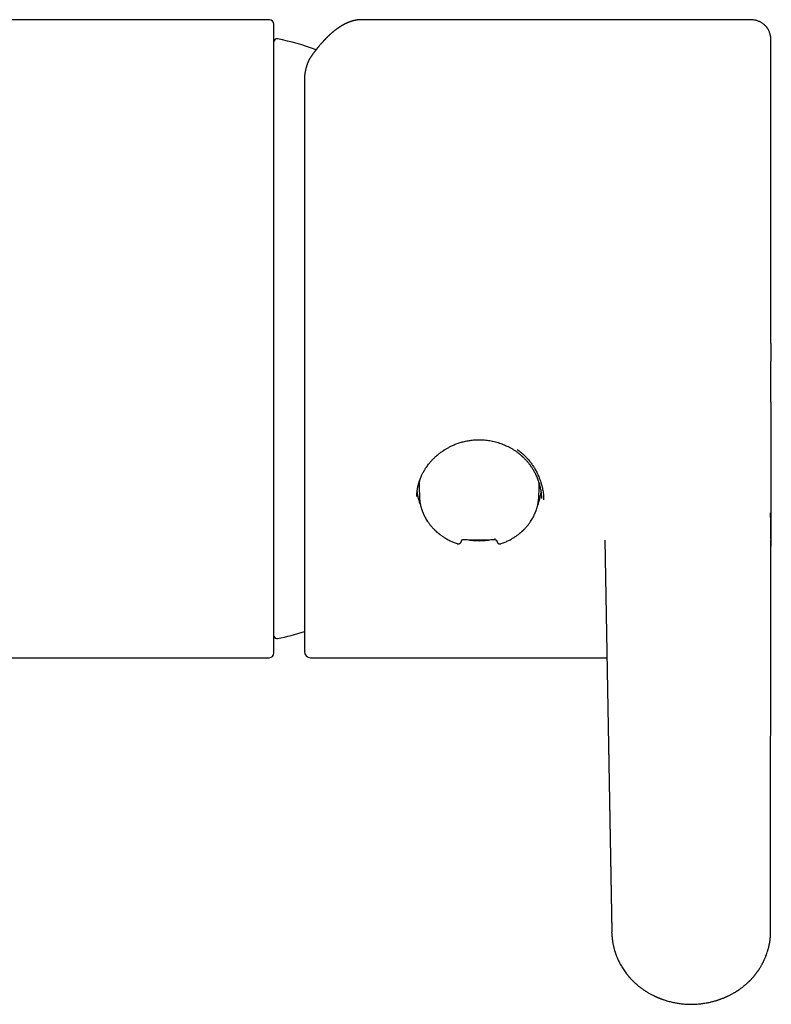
# Model space of a CAD drawing. Header units: millimetres. Extents: x 8 to 668, y 12 to 644.
# Tile 4 of 15: x 347 to 397, y 263 to 328. Entities that reach past the tile are written whole.
import ezdxf

# ---------------------------------------------------------------- set-up
doc = ezdxf.new("R2010")
doc.units = ezdxf.units.MM

msp = doc.modelspace()

# ---------------------------------------------------------------- linework, layer by layer
at = {"color": 7, "linetype": 'Continuous', "lineweight": 30}
for p, q in [((363.912, 328.296), (330.635, 328.296)), ((364.212, 286.596), (364.212, 327.996)), ((369.979, 328.296), (369.974, 328.296)), ((395.418, 328.296), (369.979, 328.296)), ((396.918, 306.97), (396.918, 305.784)), ((373.612, 296.896), (373.612, 296.901)), ((373.764, 297.443), (373.783, 296.902)), ((381.641, 296.902), (381.66, 297.443)), ((381.812, 296.79), (381.814, 296.776)), ((376.554, 293.981), (376.576, 294.047)), ((378.852, 294.029), (378.873, 293.963)), ((385.981, 294.038), (386.447, 268.262)), ((385.981, 294.029), (386.447, 268.254)), ((396.895, 268.271), (396.921, 294.038)), ((396.921, 294.038), (396.921, 294.044)), ((335.012, 286.296), (363.912, 286.296)), ((366.612, 286.296), (386.121, 286.296)), ((386.451, 268.173), (386.447, 268.249)), ((396.895, 268.257), (396.895, 268.269)), ((396.897, 268.207), (396.898, 268.26))]:
    msp.add_line(p, q, dxfattribs=at)
for centre, radius, start, end in [((363.912, 327.996), 0.3, 0, 90), ((364.409, 326.846), 0.2, 77.87522, 170.51342), ((360.209, 307.296), 20.196, 70.39584, 77.87522), ((376.729, 297.546), 2.967, 172.4222, 181.99698), ((378.697, 297.546), 2.964, 358.00088, 5.1871), ((376.763, 297.557), 3.152, 186.04317, 202.57517), ((378.658, 297.558), 3.155, 337.40339, 353.01241), ((377.712, 298.716), 4.72, 260.10648, 279.86333), ((378.37, 294.127), 0.389, 351.34796, 3.5623), ((360.209, 307.296), 20.196, 282.12478, 287.29255), ((364.409, 287.746), 0.2, 187.27104, 282.12478), ((363.912, 286.596), 0.3, 270, 0), ((366.612, 286.696), 0.4, 180, 270)]:
    msp.add_arc(centre, radius, start, end, dxfattribs=at)
for points, knots in [([(369.95, 328.295), (369.95, 328.295), (369.94, 328.295), (369.921, 328.295), (369.894, 328.294), (369.867, 328.293), (369.841, 328.291), (369.816, 328.289), (369.794, 328.288), (369.773, 328.286), (369.754, 328.284), (369.735, 328.282), (369.716, 328.279), (369.695, 328.276), (369.67, 328.273), (369.643, 328.269), (369.613, 328.264), (369.584, 328.259), (369.556, 328.253), (369.53, 328.248), (369.505, 328.242), (369.481, 328.237), (369.457, 328.231), (369.432, 328.225), (369.407, 328.218), (369.383, 328.211), (369.36, 328.205), (369.341, 328.199), (369.324, 328.194), (369.309, 328.19), (369.292, 328.184), (369.274, 328.178), (369.249, 328.17), (369.219, 328.159), (369.184, 328.147), (369.15, 328.134), (369.118, 328.122), (369.088, 328.109), (369.061, 328.098), (369.038, 328.088), (369.019, 328.08), (368.999, 328.071), (368.978, 328.061), (368.954, 328.05), (368.927, 328.037), (368.899, 328.023), (368.871, 328.009), (368.842, 327.995), (368.814, 327.98), (368.786, 327.965), (368.759, 327.95), (368.735, 327.937), (368.714, 327.925), (368.697, 327.915), (368.682, 327.906), (368.667, 327.897), (368.651, 327.888), (368.633, 327.877), (368.612, 327.864), (368.59, 327.85), (368.567, 327.835), (368.542, 327.82), (368.519, 327.805), (368.499, 327.791), (368.483, 327.78), (368.468, 327.771), (368.457, 327.763), (368.447, 327.757), (368.44, 327.752), (368.434, 327.747), (368.428, 327.743), (368.418, 327.736), (368.403, 327.726), (368.384, 327.712), (368.362, 327.697), (368.338, 327.679), (368.311, 327.659), (368.281, 327.637), (368.248, 327.612), (368.216, 327.587), (368.186, 327.563), (368.158, 327.54), (368.128, 327.516), (368.097, 327.491), (368.068, 327.467), (368.044, 327.446), (368.024, 327.429), (368.008, 327.415), (367.992, 327.402), (367.975, 327.387), (367.955, 327.369), (367.932, 327.348), (367.909, 327.328), (367.887, 327.307), (367.863, 327.286), (367.838, 327.262), (367.809, 327.235), (367.777, 327.204), (367.741, 327.17), (367.708, 327.138), (367.679, 327.109), (367.654, 327.084), (367.63, 327.059), (367.607, 327.035), (367.585, 327.013), (367.566, 326.993), (367.55, 326.976), (367.538, 326.964), (367.528, 326.954), (367.52, 326.945), (367.51, 326.934), (367.498, 326.921), (367.482, 326.905), (367.463, 326.884), (367.441, 326.86), (367.418, 326.835), (367.396, 326.81), (367.374, 326.786), (367.353, 326.762), (367.323, 326.728), (367.284, 326.684), (367.238, 326.631), (367.196, 326.581), (367.158, 326.535), (367.122, 326.492), (367.09, 326.453), (367.061, 326.416), (367.035, 326.384), (367.011, 326.354), (366.994, 326.333), (366.982, 326.317), (366.971, 326.304), (366.958, 326.287), (366.942, 326.267), (366.923, 326.242), (366.902, 326.214), (366.878, 326.183), (366.852, 326.149), (366.824, 326.111), (366.792, 326.069), (366.771, 326.04), (366.759, 326.024)], [0, 0, 0, 0, 0.000486, 0.008036, 0.016133, 0.024779, 0.033643, 0.041808, 0.049222, 0.05536, 0.060913, 0.066575, 0.072575, 0.078914, 0.085588, 0.094671, 0.103733, 0.112776, 0.121438, 0.129402, 0.136665, 0.143807, 0.151573, 0.159064, 0.167058, 0.175035, 0.182068, 0.188141, 0.192264, 0.196638, 0.201659, 0.207328, 0.213644, 0.224227, 0.235074, 0.245434, 0.255307, 0.264694, 0.273462, 0.280146, 0.286055, 0.29149, 0.297955, 0.305658, 0.314268, 0.323008, 0.331736, 0.340453, 0.349337, 0.358208, 0.366712, 0.374215, 0.380706, 0.386185, 0.390663, 0.394755, 0.399702, 0.405506, 0.412116, 0.419138, 0.426484, 0.434153, 0.442146, 0.447929, 0.453169, 0.457626, 0.461301, 0.464193, 0.466272, 0.468089, 0.470095, 0.47229, 0.477495, 0.483528, 0.490389, 0.498079, 0.506597, 0.515998, 0.526338, 0.537619, 0.546125, 0.555097, 0.564535, 0.574439, 0.584551, 0.591607, 0.597712, 0.602867, 0.607472, 0.61204, 0.619382, 0.626631, 0.633788, 0.640853, 0.648074, 0.656191, 0.665253, 0.675541, 0.686825, 0.699105, 0.706808, 0.714858, 0.722753, 0.72986, 0.737083, 0.743253, 0.74837, 0.752434, 0.754592, 0.757231, 0.760464, 0.76429, 0.768709, 0.775206, 0.782543, 0.789861, 0.796998, 0.803952, 0.810724, 0.817315, 0.832994, 0.847536, 0.860941, 0.873208, 0.884426, 0.894702, 0.904035, 0.912425, 0.919873, 0.926379, 0.928738, 0.931966, 0.936137, 0.94125, 0.947307, 0.954306, 0.961769, 0.97007, 0.979209, 0.989185, 1, 1, 1, 1]), ([(396.918, 326.794), (396.918, 326.834), (396.918, 326.916), (396.913, 327.037), (396.902, 327.154), (396.885, 327.263), (396.86, 327.363), (396.832, 327.45), (396.801, 327.525), (396.771, 327.588), (396.741, 327.645), (396.711, 327.695), (396.682, 327.738), (396.653, 327.779), (396.619, 327.822), (396.577, 327.871), (396.524, 327.926), (396.467, 327.978), (396.408, 328.026), (396.347, 328.069), (396.281, 328.111), (396.208, 328.151), (396.128, 328.188), (396.043, 328.22), (395.951, 328.247), (395.854, 328.268), (395.752, 328.282), (395.645, 328.291), (395.533, 328.295), (395.457, 328.296), (395.418, 328.296)], [0, 0, 0, 0, 0.049366, 0.100853, 0.149147, 0.19431, 0.236497, 0.275767, 0.306952, 0.335765, 0.362141, 0.386032, 0.407405, 0.42659, 0.447402, 0.475068, 0.506389, 0.541274, 0.569738, 0.600143, 0.632452, 0.666612, 0.702554, 0.740188, 0.779385, 0.820079, 0.862425, 0.906528, 0.952412, 1, 1, 1, 1]), ([(396.918, 306.97), (396.918, 307.115), (396.918, 307.406), (396.918, 307.841), (396.918, 308.277), (396.918, 308.711), (396.918, 309.142), (396.918, 309.57), (396.918, 309.995), (396.918, 310.419), (396.918, 310.844), (396.918, 311.269), (396.918, 311.694), (396.918, 312.116), (396.918, 312.536), (396.918, 312.952), (396.918, 313.366), (396.918, 313.776), (396.918, 314.182), (396.918, 314.584), (396.918, 314.982), (396.918, 315.376), (396.918, 315.764), (396.918, 316.146), (396.918, 316.522), (396.918, 316.894), (396.918, 317.263), (396.918, 317.629), (396.918, 317.992), (396.918, 318.35), (396.918, 318.701), (396.918, 319.047), (396.918, 319.386), (396.918, 319.72), (396.918, 320.047), (396.918, 320.367), (396.918, 320.68), (396.918, 320.987), (396.918, 321.286), (396.918, 321.577), (396.918, 321.86), (396.918, 322.136), (396.918, 322.406), (396.918, 322.671), (396.918, 322.93), (396.918, 323.181), (396.918, 323.424), (396.918, 323.66), (396.918, 323.887), (396.918, 324.106), (396.918, 324.317), (396.918, 324.519), (396.918, 324.713), (396.918, 324.899), (396.918, 325.075), (396.918, 325.243), (396.918, 325.401), (396.918, 325.552), (396.918, 325.695), (396.918, 325.83), (396.918, 325.957), (396.918, 326.075), (396.918, 326.185), (396.918, 326.285), (396.918, 326.376), (396.918, 326.459), (396.918, 326.532), (396.918, 326.596), (396.918, 326.652), (396.918, 326.698), (396.918, 326.735), (396.918, 326.764), (396.918, 326.783), (396.918, 326.794), (396.918, 326.794), (396.918, 326.794)], [0, 0, 0, 0, 0.014089, 0.0281605, 0.0422215, 0.0562791, 0.0703402, 0.0841605, 0.0979974, 0.1118578, 0.1256951, 0.1397779, 0.1538308, 0.1678607, 0.1818749, 0.1958802, 0.2098839, 0.223893, 0.2378449, 0.2517798, 0.2657046, 0.2796261, 0.293551, 0.3072371, 0.3209396, 0.3346647, 0.3483634, 0.362306, 0.37622, 0.3901121, 0.4039892, 0.4178581, 0.4317258, 0.445599, 0.4594082, 0.4732023, 0.4869879, 0.5007715, 0.5145597, 0.5281126, 0.5416827, 0.5552761, 0.5688351, 0.582637, 0.596412, 0.6101668, 0.623908, 0.6376421, 0.6513759, 0.665116, 0.6787841, 0.6924383, 0.706085, 0.7197305, 0.7333814, 0.7468, 0.7602359, 0.7736953, 0.7871129, 0.8007723, 0.8144069, 0.828023, 0.841627, 0.8552254, 0.8688245, 0.8824308, 0.8959572, 0.9094712, 0.9229789, 0.9364866, 0.9500006, 0.9632853, 0.976588, 0.9899145, 1, 1, 1, 1]), ([(366.759, 326.024), (366.751, 326.013), (366.736, 325.992), (366.715, 325.962), (366.698, 325.937), (366.683, 325.916), (366.673, 325.9), (366.666, 325.889), (366.661, 325.882), (366.657, 325.875), (366.652, 325.868), (366.644, 325.855), (366.631, 325.834), (366.613, 325.805), (366.592, 325.77), (366.57, 325.732), (366.548, 325.69), (366.525, 325.647), (366.503, 325.603), (366.481, 325.557), (366.459, 325.509), (366.437, 325.459), (366.416, 325.408), (366.396, 325.356), (366.377, 325.303), (366.359, 325.252), (366.342, 325.197), (366.324, 325.136), (366.306, 325.069), (366.29, 325.004), (366.275, 324.937), (366.262, 324.867), (366.25, 324.795), (366.24, 324.729), (366.233, 324.672), (366.228, 324.621), (366.223, 324.57), (366.22, 324.524), (366.217, 324.483), (366.215, 324.446), (366.214, 324.405), (366.213, 324.358), (366.212, 324.324), (366.212, 324.306)], [0, 0, 0, 0, 0.02302, 0.04298, 0.059888, 0.07375, 0.084572, 0.090945, 0.095486, 0.099634, 0.104108, 0.108908, 0.12512, 0.144211, 0.166168, 0.191434, 0.217512, 0.244402, 0.27192, 0.298056, 0.328882, 0.358787, 0.388336, 0.418892, 0.450598, 0.480831, 0.50847, 0.544609, 0.583476, 0.619355, 0.655198, 0.695006, 0.734297, 0.771764, 0.799984, 0.827865, 0.855775, 0.884321, 0.903239, 0.922938, 0.944916, 0.970599, 1, 1, 1, 1]), ([(366.212, 324.292), (366.212, 324.206), (366.212, 324.034), (366.212, 323.766), (366.212, 323.491), (366.212, 323.207), (366.212, 322.916), (366.212, 322.618), (366.212, 322.312), (366.212, 321.994), (366.212, 321.664), (366.212, 321.321), (366.212, 320.97), (366.212, 320.613), (366.212, 320.248), (366.212, 319.882), (366.212, 319.516), (366.212, 319.149), (366.212, 318.776), (366.212, 318.398), (366.212, 318.015), (366.212, 317.627), (366.212, 317.233), (366.212, 316.851), (366.212, 316.48), (366.212, 316.123), (366.212, 315.762), (366.212, 315.412), (366.212, 315.075), (366.212, 314.763), (366.212, 314.547), (366.212, 314.429), (366.212, 314.397), (366.212, 314.364), (366.212, 314.332), (366.212, 314.299), (366.212, 314.267), (366.212, 314.101), (366.212, 313.801), (366.212, 313.364), (366.212, 312.925), (366.212, 312.482), (366.212, 312.077), (366.212, 311.709), (366.212, 311.38), (366.212, 311.015), (366.212, 310.694), (366.212, 310.455), (366.212, 310.36), (366.212, 310.325), (366.212, 310.315), (366.212, 310.306), (366.212, 310.296), (366.212, 310.287), (366.212, 310.277), (366.212, 310.267), (366.212, 310.253), (366.212, 310.231), (366.212, 310.199), (366.212, 310.154), (366.212, 310.099), (366.212, 310.034), (366.212, 309.96), (366.212, 309.878), (366.212, 309.789), (366.212, 309.692), (366.212, 309.585), (366.212, 309.464), (366.212, 309.329), (366.212, 309.226), (366.212, 309.163), (366.212, 309.143), (366.212, 309.125), (366.212, 309.106), (366.212, 309.088), (366.212, 309.069), (366.212, 309.051), (366.212, 308.975), (366.212, 308.844), (366.212, 308.66), (366.212, 308.503), (366.212, 308.37), (366.212, 308.261), (366.212, 308.154), (366.212, 308.044), (366.212, 307.93), (366.212, 307.811), (366.212, 307.693), (366.212, 307.456), (366.212, 307.1), (366.212, 306.645), (366.212, 306.287), (366.212, 306.06), (366.212, 305.97), (366.212, 305.937), (366.212, 305.928), (366.212, 305.919), (366.212, 305.91), (366.212, 305.9), (366.212, 305.891), (366.212, 305.882), (366.212, 305.869), (366.212, 305.849), (366.212, 305.818), (366.212, 305.777), (366.212, 305.725), (366.212, 305.664), (366.212, 305.591), (366.212, 305.508), (366.212, 305.413), (366.212, 305.308), (366.212, 305.192), (366.212, 305.066), (366.212, 304.929), (366.212, 304.781), (366.212, 304.664), (366.212, 304.585), (366.212, 304.55), (366.212, 304.521), (366.212, 304.495), (366.212, 304.468), (366.212, 304.442), (366.212, 304.376), (366.212, 304.236), (366.212, 304.013), (366.212, 303.75), (366.212, 303.528), (366.212, 303.38), (366.212, 303.316), (366.212, 303.29), (366.212, 303.28), (366.212, 303.266), (366.212, 303.195), (366.212, 303.07), (366.212, 302.887), (366.212, 302.703), (366.212, 302.518), (366.212, 302.343), (366.212, 302.177), (366.212, 302.021), (366.212, 301.875), (366.212, 301.738), (366.212, 301.61), (366.212, 301.483), (366.212, 301.36), (366.212, 301.241), (366.212, 301.133), (366.212, 301.038), (366.212, 300.954), (366.212, 300.885), (366.212, 300.829), (366.212, 300.785), (366.212, 300.75), (366.212, 300.724), (366.212, 300.707), (366.212, 300.697), (366.212, 300.687), (366.212, 300.677), (366.212, 300.665), (366.212, 300.652), (366.212, 300.64), (366.212, 300.628), (366.212, 300.597), (366.212, 300.468), (366.212, 300.24), (366.212, 299.914), (366.212, 299.57), (366.212, 299.21), (366.212, 298.853), (366.212, 298.499), (366.212, 298.149), (366.212, 297.84), (366.212, 297.574), (366.212, 297.357), (366.212, 297.187), (366.212, 297.09), (366.212, 297.056), (366.212, 297.047), (366.212, 297.039), (366.212, 297.03), (366.212, 297.022), (366.212, 297.013), (366.212, 297.005), (366.212, 296.996), (366.212, 296.984), (366.212, 296.966), (366.212, 296.939), (366.212, 296.902), (366.212, 296.857), (366.212, 296.802), (366.212, 296.741), (366.212, 296.673), (366.212, 296.599), (366.212, 296.519), (366.212, 296.43), (366.212, 296.336), (366.212, 296.235), (366.212, 296.127), (366.212, 296.014), (366.212, 295.922), (366.212, 295.859), (366.212, 295.829), (366.212, 295.804), (366.212, 295.781), (366.212, 295.759), (366.212, 295.736), (366.212, 295.68), (366.212, 295.56), (366.212, 295.392), (366.212, 295.212), (366.212, 295.05), (366.212, 294.894), (366.212, 294.738), (366.212, 294.515), (366.212, 294.226), (366.212, 293.878), (366.212, 293.536), (366.212, 293.222), (366.212, 292.934), (366.212, 292.674), (366.212, 292.419), (366.212, 292.172), (366.212, 291.976), (366.212, 291.858), (366.212, 291.817), (366.212, 291.81), (366.212, 291.804), (366.212, 291.798), (366.212, 291.792), (366.212, 291.777), (366.212, 291.75), (366.212, 291.709), (366.212, 291.663), (366.212, 291.61), (366.212, 291.55), (366.212, 291.483), (366.212, 291.408), (366.212, 291.328), (366.212, 291.241), (366.212, 291.148), (366.212, 291.069), (366.212, 291.008), (366.212, 290.972), (366.212, 290.941), (366.212, 290.915), (366.212, 290.888), (366.212, 290.829), (366.212, 290.694), (366.212, 290.485), (366.212, 290.246), (366.212, 290.018), (366.212, 289.845), (366.212, 289.718), (366.212, 289.634), (366.212, 289.553), (366.212, 289.44), (366.212, 289.298), (366.212, 289.126), (366.212, 288.968), (366.212, 288.822), (366.212, 288.722), (366.212, 288.657), (366.212, 288.623), (366.212, 288.588), (366.212, 288.553), (366.212, 288.52), (366.212, 288.487), (366.212, 288.44), (366.212, 288.38), (366.212, 288.309), (366.212, 288.243), (366.212, 288.181), (366.212, 288.132), (366.212, 288.093), (366.212, 288.064), (366.212, 288.036), (366.212, 288.009), (366.212, 287.984), (366.212, 287.959), (366.212, 287.931), (366.212, 287.88), (366.212, 287.808), (366.212, 287.695), (366.212, 287.566), (366.212, 287.427), (366.212, 287.299), (366.212, 287.189), (366.212, 287.11), (366.212, 287.064), (366.212, 287.046), (366.212, 287.04), (366.212, 287.038), (366.212, 287.036), (366.212, 287.035), (366.212, 287.033), (366.212, 287.031), (366.212, 287.027), (366.212, 287.021), (366.212, 287.011), (366.212, 287), (366.212, 286.988), (366.212, 286.975), (366.212, 286.961), (366.212, 286.945), (366.212, 286.929), (366.212, 286.912), (366.212, 286.894), (366.212, 286.875), (366.212, 286.856), (366.212, 286.836), (366.212, 286.817), (366.212, 286.798), (366.212, 286.78), (366.212, 286.763), (366.212, 286.746), (366.212, 286.731), (366.212, 286.719), (366.212, 286.708), (366.212, 286.701), (366.212, 286.697), (366.212, 286.697), (366.212, 286.697)], [0, 0, 0, 0, 0.008632, 0.017265, 0.025897, 0.03453, 0.043162, 0.051794, 0.060427, 0.069059, 0.078103, 0.087146, 0.09619, 0.105233, 0.114276, 0.12332, 0.131952, 0.140585, 0.149217, 0.15785, 0.166482, 0.175114, 0.183747, 0.192379, 0.199976, 0.207572, 0.215169, 0.222765, 0.22945, 0.236135, 0.242018, 0.242678, 0.243339, 0.243999, 0.244659, 0.24532, 0.24598, 0.24664, 0.2554, 0.264159, 0.272918, 0.281678, 0.290438, 0.296864, 0.30329, 0.309715, 0.318195, 0.321927, 0.323569, 0.323753, 0.323937, 0.324122, 0.324306, 0.32449, 0.324674, 0.324859, 0.325095, 0.325476, 0.326122, 0.326975, 0.328035, 0.329301, 0.330775, 0.332309, 0.334018, 0.335901, 0.337958, 0.34019, 0.342846, 0.345713, 0.346137, 0.346493, 0.346848, 0.347202, 0.347554, 0.347905, 0.348255, 0.348603, 0.352283, 0.355802, 0.359161, 0.361319, 0.363406, 0.365421, 0.367456, 0.36972, 0.371984, 0.374249, 0.376513, 0.385568, 0.394624, 0.402593, 0.406099, 0.407641, 0.407815, 0.407988, 0.408161, 0.408334, 0.408507, 0.40868, 0.408854, 0.409069, 0.409419, 0.410018, 0.410811, 0.411798, 0.412979, 0.414355, 0.415967, 0.417782, 0.419801, 0.422024, 0.424451, 0.427082, 0.429917, 0.432956, 0.433849, 0.434482, 0.434997, 0.43551, 0.436021, 0.436531, 0.43704, 0.439811, 0.444646, 0.449966, 0.4551, 0.457562, 0.458631, 0.45884, 0.459049, 0.459257, 0.459634, 0.463175, 0.466588, 0.470376, 0.473993, 0.477437, 0.48071, 0.48381, 0.486688, 0.489399, 0.491945, 0.494325, 0.496941, 0.499323, 0.50147, 0.503381, 0.505057, 0.506498, 0.507561, 0.508446, 0.509153, 0.509681, 0.509999, 0.510178, 0.510318, 0.510565, 0.510812, 0.511058, 0.511305, 0.511551, 0.511798, 0.513154, 0.519408, 0.525662, 0.533108, 0.540553, 0.547998, 0.555444, 0.562889, 0.570334, 0.575248, 0.580162, 0.584486, 0.586389, 0.586576, 0.586762, 0.586949, 0.587136, 0.587323, 0.58751, 0.587697, 0.587884, 0.588103, 0.588461, 0.589074, 0.589886, 0.590899, 0.592111, 0.593523, 0.594995, 0.596636, 0.598445, 0.600422, 0.602568, 0.604839, 0.607273, 0.609869, 0.612627, 0.613544, 0.614195, 0.614723, 0.61525, 0.615775, 0.616299, 0.616822, 0.619667, 0.624631, 0.628551, 0.632373, 0.636098, 0.639727, 0.643616, 0.652297, 0.660977, 0.669658, 0.678338, 0.685409, 0.692453, 0.699373, 0.706293, 0.713113, 0.716114, 0.716465, 0.716617, 0.716777, 0.716944, 0.717119, 0.717302, 0.718302, 0.719482, 0.720845, 0.722389, 0.724115, 0.726143, 0.728376, 0.730813, 0.733455, 0.736301, 0.73935, 0.740757, 0.741959, 0.742791, 0.743624, 0.744459, 0.745295, 0.749258, 0.757402, 0.765684, 0.773316, 0.781063, 0.784137, 0.787229, 0.790338, 0.793227, 0.800015, 0.806859, 0.81376, 0.819601, 0.825482, 0.826808, 0.828424, 0.83003, 0.831609, 0.833161, 0.834686, 0.836185, 0.839814, 0.843274, 0.846567, 0.849691, 0.852648, 0.854249, 0.855797, 0.85729, 0.85873, 0.860115, 0.861447, 0.862947, 0.864664, 0.870059, 0.875454, 0.885087, 0.894721, 0.904354, 0.913988, 0.922465, 0.926195, 0.927837, 0.928021, 0.928205, 0.928389, 0.928574, 0.928758, 0.928942, 0.929126, 0.929985, 0.931015, 0.932215, 0.933586, 0.935128, 0.936808, 0.938653, 0.940663, 0.942837, 0.945343, 0.948038, 0.950921, 0.953992, 0.957251, 0.960698, 0.964334, 0.968157, 0.972365, 0.976779, 0.9814, 0.986227, 0.99126, 0.996501, 1, 1, 1, 1]), ([(396.92, 293.163), (396.92, 293.163), (396.92, 293.174), (396.92, 293.196), (396.92, 293.227), (396.92, 293.255), (396.92, 293.28), (396.92, 293.304), (396.92, 293.341), (396.921, 293.389), (396.921, 293.441), (396.921, 293.493), (396.921, 293.541), (396.921, 293.595), (396.922, 293.651), (396.922, 293.703), (396.922, 293.751), (396.922, 293.795), (396.922, 293.84), (396.923, 293.883), (396.923, 293.926), (396.923, 293.967), (396.923, 294.006), (396.923, 294.046), (396.923, 294.088), (396.924, 294.13), (396.924, 294.176), (396.924, 294.227), (396.924, 294.275), (396.925, 294.316), (396.925, 294.354), (396.925, 294.391), (396.925, 294.431), (396.926, 294.472), (396.926, 294.511), (396.926, 294.544), (396.926, 294.575), (396.926, 294.61), (396.927, 294.648), (396.927, 294.687), (396.927, 294.73), (396.927, 294.774), (396.928, 294.817), (396.928, 294.854), (396.928, 294.884), (396.928, 294.907), (396.928, 294.929), (396.929, 294.95), (396.929, 294.974), (396.929, 295), (396.929, 295.029), (396.929, 295.061), (396.929, 295.094), (396.93, 295.129), (396.93, 295.161), (396.93, 295.188), (396.93, 295.21), (396.93, 295.228), (396.931, 295.246), (396.931, 295.273), (396.931, 295.308), (396.931, 295.354), (396.932, 295.404), (396.932, 295.449), (396.932, 295.487), (396.932, 295.512), (396.932, 295.533), (396.933, 295.551), (396.933, 295.57), (396.933, 295.595), (396.933, 295.626), (396.933, 295.663), (396.934, 295.706), (396.934, 295.754), (396.934, 295.803), (396.934, 295.852), (396.935, 295.91), (396.935, 295.977), (396.936, 296.051), (396.936, 296.119), (396.936, 296.185), (396.937, 296.255), (396.937, 296.332), (396.938, 296.42), (396.938, 296.495), (396.938, 296.557), (396.939, 296.601), (396.939, 296.642), (396.939, 296.678), (396.939, 296.711), (396.939, 296.741), (396.939, 296.77), (396.939, 296.8), (396.94, 296.835), (396.94, 296.875), (396.94, 296.921), (396.94, 296.978), (396.94, 297.049), (396.94, 297.132), (396.941, 297.223), (396.941, 297.322), (396.941, 297.424), (396.941, 297.524), (396.941, 297.618), (396.941, 297.702), (396.941, 297.777), (396.941, 297.844), (396.941, 297.907), (396.941, 297.971), (396.941, 298.038), (396.941, 298.11), (396.941, 298.186), (396.941, 298.266), (396.941, 298.348), (396.941, 298.428), (396.941, 298.502), (396.941, 298.573), (396.941, 298.642), (396.94, 298.707), (396.94, 298.775), (396.94, 298.849), (396.94, 298.917), (396.94, 298.977), (396.939, 299.029), (396.939, 299.083), (396.939, 299.135), (396.939, 299.182), (396.939, 299.223), (396.939, 299.261), (396.938, 299.295), (396.938, 299.328), (396.938, 299.361), (396.938, 299.396), (396.938, 299.446), (396.938, 299.506), (396.937, 299.569), (396.937, 299.63), (396.937, 299.688), (396.936, 299.748), (396.936, 299.806), (396.936, 299.873), (396.936, 299.946), (396.935, 300.027), (396.935, 300.106), (396.934, 300.185), (396.934, 300.262), (396.934, 300.34), (396.933, 300.409), (396.933, 300.469), (396.933, 300.523), (396.932, 300.574), (396.932, 300.624), (396.932, 300.673), (396.932, 300.726), (396.931, 300.78), (396.931, 300.824), (396.931, 300.856), (396.931, 300.882), (396.931, 300.908), (396.93, 300.931), (396.93, 300.95), (396.93, 300.968), (396.93, 300.987), (396.93, 301.011), (396.93, 301.036), (396.93, 301.06), (396.93, 301.086), (396.93, 301.117), (396.929, 301.153), (396.929, 301.187), (396.929, 301.219), (396.929, 301.259), (396.929, 301.307), (396.928, 301.356), (396.928, 301.406), (396.928, 301.451), (396.928, 301.502), (396.927, 301.548), (396.927, 301.602), (396.927, 301.654), (396.927, 301.707), (396.926, 301.761), (396.926, 301.82), (396.926, 301.882), (396.926, 301.938), (396.925, 301.982), (396.925, 302.021), (396.925, 302.057), (396.925, 302.096), (396.925, 302.135), (396.925, 302.173), (396.924, 302.219), (396.924, 302.268), (396.924, 302.324), (396.924, 302.377), (396.924, 302.43), (396.924, 302.474), (396.923, 302.51), (396.923, 302.542), (396.923, 302.573), (396.923, 302.598), (396.923, 302.62), (396.923, 302.642), (396.923, 302.669), (396.923, 302.703), (396.923, 302.739), (396.922, 302.774), (396.922, 302.806), (396.922, 302.842), (396.922, 302.885), (396.922, 302.932), (396.922, 302.984), (396.922, 303.035), (396.922, 303.089), (396.921, 303.142), (396.921, 303.204), (396.921, 303.274), (396.921, 303.353), (396.921, 303.432), (396.92, 303.51), (396.92, 303.581), (396.92, 303.645), (396.92, 303.704), (396.92, 303.763), (396.92, 303.822), (396.92, 303.87), (396.92, 303.91), (396.92, 303.942), (396.92, 303.977), (396.919, 304.015), (396.919, 304.05), (396.919, 304.081), (396.919, 304.107), (396.919, 304.135), (396.919, 304.168), (396.919, 304.21), (396.919, 304.257), (396.919, 304.304), (396.919, 304.346), (396.919, 304.385), (396.919, 304.423), (396.919, 304.466), (396.919, 304.512), (396.919, 304.57), (396.919, 304.637), (396.919, 304.72), (396.919, 304.807), (396.919, 304.895), (396.919, 304.977), (396.918, 305.048), (396.918, 305.109), (396.918, 305.164), (396.918, 305.218), (396.918, 305.265), (396.918, 305.308), (396.918, 305.35), (396.918, 305.4), (396.918, 305.46), (396.918, 305.528), (396.918, 305.605), (396.918, 305.691), (396.918, 305.752), (396.918, 305.784)], [0, 0, 0, 0, 0.000115, 0.003296, 0.006637, 0.009394, 0.011683, 0.014097, 0.016722, 0.022573, 0.028274, 0.032546, 0.037876, 0.042784, 0.048542, 0.054552, 0.058186, 0.062903, 0.067668, 0.071412, 0.076001, 0.080429, 0.083247, 0.087695, 0.092149, 0.095504, 0.100215, 0.105695, 0.110359, 0.114436, 0.117974, 0.121548, 0.125361, 0.129697, 0.133601, 0.136563, 0.13939, 0.142786, 0.146667, 0.150924, 0.154919, 0.159591, 0.163649, 0.167179, 0.169603, 0.171789, 0.173791, 0.175855, 0.178009, 0.18041, 0.183432, 0.186242, 0.189435, 0.192988, 0.196224, 0.198807, 0.200714, 0.202269, 0.203977, 0.205849, 0.209595, 0.213815, 0.218478, 0.223577, 0.226455, 0.228857, 0.23078, 0.232245, 0.233754, 0.236123, 0.238936, 0.242189, 0.246157, 0.250611, 0.255137, 0.259497, 0.263693, 0.270785, 0.277374, 0.283473, 0.289095, 0.294693, 0.301779, 0.309335, 0.317354, 0.321294, 0.325247, 0.328792, 0.331876, 0.334503, 0.337195, 0.339351, 0.34183, 0.344733, 0.348058, 0.351804, 0.355887, 0.362088, 0.368854, 0.376187, 0.384087, 0.392554, 0.400705, 0.408136, 0.414851, 0.420856, 0.425776, 0.43049, 0.435418, 0.440564, 0.445978, 0.451702, 0.457847, 0.464267, 0.470269, 0.475871, 0.481041, 0.486184, 0.491267, 0.495741, 0.501321, 0.507636, 0.510925, 0.514776, 0.519163, 0.522959, 0.526277, 0.529588, 0.532174, 0.534645, 0.537037, 0.539491, 0.54202, 0.544906, 0.550424, 0.555259, 0.559021, 0.563834, 0.568073, 0.572342, 0.576656, 0.58276, 0.588312, 0.594282, 0.599877, 0.60558, 0.611141, 0.616754, 0.620532, 0.624179, 0.628368, 0.631592, 0.635168, 0.638861, 0.643128, 0.646811, 0.648342, 0.650168, 0.652243, 0.654007, 0.655297, 0.65635, 0.65774, 0.659553, 0.661495, 0.663185, 0.664621, 0.667079, 0.669953, 0.672327, 0.674451, 0.67695, 0.680863, 0.684748, 0.687602, 0.69166, 0.694486, 0.698475, 0.701609, 0.706051, 0.709713, 0.713011, 0.717679, 0.722576, 0.726293, 0.729626, 0.732149, 0.734619, 0.737416, 0.740549, 0.743063, 0.745555, 0.7504, 0.753643, 0.75758, 0.76175, 0.765014, 0.767035, 0.769623, 0.77189, 0.773537, 0.775001, 0.776607, 0.778435, 0.780629, 0.783914, 0.786189, 0.788285, 0.790761, 0.79388, 0.797504, 0.800909, 0.804886, 0.808568, 0.812431, 0.816309, 0.821873, 0.827477, 0.833295, 0.838856, 0.844161, 0.848427, 0.852666, 0.85688, 0.861089, 0.865316, 0.867242, 0.869525, 0.872128, 0.874861, 0.877535, 0.87972, 0.881477, 0.883193, 0.885578, 0.888628, 0.892189, 0.895681, 0.898717, 0.90116, 0.903928, 0.906921, 0.910366, 0.91376, 0.919311, 0.924824, 0.931406, 0.937844, 0.943692, 0.94902, 0.952941, 0.95682, 0.960657, 0.964467, 0.966792, 0.969712, 0.973231, 0.977355, 0.982089, 0.987437, 0.993406, 1, 1, 1, 1]), ([(373.612, 296.901), (373.612, 296.91), (373.612, 296.931), (373.612, 296.971), (373.614, 297.021), (373.617, 297.079), (373.621, 297.142), (373.627, 297.205), (373.634, 297.269), (373.643, 297.331), (373.653, 297.398), (373.665, 297.468), (373.68, 297.541), (373.696, 297.614), (373.714, 297.685), (373.732, 297.752), (373.749, 297.814), (373.766, 297.867), (373.781, 297.913), (373.794, 297.953), (373.808, 297.991), (373.822, 298.029), (373.837, 298.071), (373.855, 298.117), (373.876, 298.167), (373.9, 298.223), (373.931, 298.292), (373.969, 298.373), (374.017, 298.466), (374.07, 298.563), (374.129, 298.663), (374.194, 298.767), (374.266, 298.872), (374.345, 298.98), (374.42, 299.077), (374.491, 299.162), (374.556, 299.236), (374.622, 299.308), (374.686, 299.374), (374.744, 299.433), (374.797, 299.484), (374.844, 299.527), (374.884, 299.563), (374.914, 299.59), (374.937, 299.61), (374.953, 299.623), (374.965, 299.634), (374.979, 299.645), (374.998, 299.661), (375.024, 299.683), (375.055, 299.709), (375.089, 299.735), (375.123, 299.762), (375.159, 299.789), (375.218, 299.833), (375.303, 299.894), (375.398, 299.958), (375.481, 300.01), (375.55, 300.052), (375.627, 300.097), (375.713, 300.144), (375.807, 300.193), (375.91, 300.243), (376.021, 300.293), (376.141, 300.343), (376.267, 300.391), (376.397, 300.436), (376.532, 300.477), (376.674, 300.516), (376.825, 300.551), (376.975, 300.581), (377.123, 300.604), (377.267, 300.622), (377.417, 300.635), (377.572, 300.644), (377.733, 300.646), (377.899, 300.642), (378.069, 300.631), (378.244, 300.613), (378.422, 300.586), (378.603, 300.551), (378.787, 300.507), (378.964, 300.457), (379.134, 300.4), (379.296, 300.339), (379.458, 300.269), (379.621, 300.192), (379.783, 300.106), (379.945, 300.011), (380.05, 299.942), (380.102, 299.907)], [0, 0, 0, 0, 0.004173, 0.009897, 0.016475, 0.023818, 0.031871, 0.040633, 0.048214, 0.056256, 0.064757, 0.073718, 0.083138, 0.092831, 0.101831, 0.110772, 0.118711, 0.125647, 0.131582, 0.136516, 0.141433, 0.146296, 0.151691, 0.157715, 0.164435, 0.171852, 0.179965, 0.191795, 0.204576, 0.217943, 0.231892, 0.246425, 0.261548, 0.27727, 0.293592, 0.304807, 0.31629, 0.327937, 0.338705, 0.348322, 0.356788, 0.3641, 0.370258, 0.375261, 0.378254, 0.380598, 0.38229, 0.383852, 0.386811, 0.390862, 0.395635, 0.400523, 0.405516, 0.410614, 0.415817, 0.430665, 0.446301, 0.454601, 0.463695, 0.473759, 0.484787, 0.496777, 0.509487, 0.523125, 0.537693, 0.553191, 0.568088, 0.583757, 0.600198, 0.617416, 0.635412, 0.651007, 0.667148, 0.683836, 0.701077, 0.718872, 0.737228, 0.756143, 0.775585, 0.795548, 0.816038, 0.83706, 0.858621, 0.877539, 0.896866, 0.916612, 0.936785, 0.957398, 0.978464, 1, 1, 1, 1]), ([(380.102, 299.907), (380.122, 299.893), (380.165, 299.863), (380.229, 299.817), (380.291, 299.769), (380.346, 299.726), (380.394, 299.687), (380.435, 299.653), (380.469, 299.623), (380.497, 299.599), (380.518, 299.58), (380.533, 299.566), (380.544, 299.556), (380.553, 299.548), (380.562, 299.539), (380.573, 299.529), (380.585, 299.518), (380.606, 299.497), (380.64, 299.465), (380.686, 299.419), (380.735, 299.368), (380.787, 299.313), (380.84, 299.253), (380.917, 299.165), (381.013, 299.045), (381.126, 298.89), (381.216, 298.752), (381.288, 298.633), (381.345, 298.533), (381.399, 298.43), (381.452, 298.321), (381.505, 298.203), (381.557, 298.077), (381.604, 297.952), (381.644, 297.831), (381.68, 297.713), (381.712, 297.591), (381.741, 297.464), (381.766, 297.333), (381.787, 297.198), (381.802, 297.06), (381.812, 296.918), (381.813, 296.824), (381.814, 296.776)], [0, 0, 0, 0, 0.018602, 0.0411, 0.061469, 0.079697, 0.095777, 0.109705, 0.121479, 0.131097, 0.13856, 0.143774, 0.147031, 0.150064, 0.153487, 0.1573, 0.161501, 0.166091, 0.18072, 0.198288, 0.216454, 0.236876, 0.257943, 0.279023, 0.329262, 0.379586, 0.430019, 0.460316, 0.490675, 0.521219, 0.553515, 0.588084, 0.624917, 0.664, 0.696207, 0.729781, 0.764719, 0.801015, 0.838671, 0.876983, 0.916626, 0.95762, 1, 1, 1, 1]), ([(380.215, 300.003), (380.257, 299.973), (380.341, 299.914), (380.465, 299.816), (380.59, 299.71), (380.713, 299.594), (380.835, 299.469), (380.968, 299.321), (381.108, 299.146), (381.251, 298.944), (381.383, 298.732), (381.515, 298.489), (381.641, 298.215), (381.755, 297.911), (381.845, 297.603), (381.91, 297.295), (381.951, 296.991), (381.956, 296.793), (381.959, 296.694)], [0, 0, 0, 0, 0.037843, 0.077172, 0.117963, 0.160199, 0.203863, 0.248945, 0.310157, 0.372374, 0.435558, 0.499717, 0.582979, 0.666505, 0.750721, 0.834568, 0.917382, 1, 1, 1, 1]), ([(373.783, 296.902), (373.783, 296.891), (373.784, 296.867), (373.787, 296.83), (373.789, 296.788), (373.793, 296.743), (373.798, 296.694), (373.803, 296.643), (373.812, 296.572), (373.827, 296.481), (373.846, 296.383), (373.865, 296.297), (373.883, 296.226), (373.901, 296.16), (373.919, 296.099), (373.937, 296.046), (373.952, 296), (373.966, 295.961), (373.979, 295.928), (373.991, 295.896), (374.004, 295.861), (374.022, 295.818), (374.045, 295.765), (374.072, 295.704), (374.112, 295.621), (374.166, 295.517), (374.238, 295.392), (374.323, 295.258), (374.421, 295.119), (374.532, 294.979), (374.625, 294.872), (374.697, 294.796), (374.742, 294.75), (374.783, 294.709), (374.818, 294.675), (374.844, 294.65), (374.863, 294.633), (374.878, 294.619), (374.892, 294.607), (374.908, 294.593), (374.926, 294.576), (374.95, 294.556), (374.979, 294.531), (375.017, 294.498), (375.066, 294.458), (375.128, 294.41), (375.201, 294.356), (375.28, 294.3), (375.367, 294.241), (375.461, 294.182), (375.564, 294.121), (375.678, 294.058), (375.793, 294), (375.908, 293.946), (376.021, 293.897), (376.141, 293.849), (376.227, 293.817), (376.273, 293.802), (376.277, 293.8)], [0, 0, 0, 0, 0.007046, 0.016049, 0.025735, 0.037159, 0.049569, 0.062416, 0.0757, 0.103065, 0.132116, 0.150209, 0.168783, 0.186148, 0.201746, 0.215577, 0.227641, 0.237725, 0.246122, 0.25407, 0.263137, 0.273327, 0.288371, 0.305171, 0.322732, 0.355572, 0.39031, 0.426942, 0.469478, 0.511836, 0.554017, 0.569791, 0.585489, 0.599374, 0.61059, 0.619139, 0.62502, 0.628699, 0.633229, 0.637865, 0.643484, 0.650665, 0.659524, 0.670061, 0.68559, 0.703738, 0.724505, 0.747887, 0.77106, 0.796329, 0.823696, 0.853156, 0.884709, 0.910968, 0.938516, 0.967353, 0.997477, 1, 1, 1, 1]), ([(379.147, 293.801), (379.153, 293.803), (379.205, 293.819), (379.298, 293.855), (379.424, 293.905), (379.542, 293.958), (379.652, 294.01), (379.76, 294.066), (379.865, 294.124), (379.967, 294.184), (380.058, 294.242), (380.144, 294.3), (380.223, 294.356), (380.295, 294.41), (380.357, 294.458), (380.408, 294.5), (380.448, 294.534), (380.48, 294.56), (380.504, 294.582), (380.523, 294.599), (380.538, 294.612), (380.551, 294.624), (380.564, 294.636), (380.581, 294.651), (380.603, 294.672), (380.63, 294.698), (380.662, 294.73), (380.698, 294.766), (380.769, 294.84), (380.869, 294.951), (380.992, 295.105), (381.096, 295.251), (381.182, 295.387), (381.251, 295.506), (381.312, 295.621), (381.356, 295.713), (381.385, 295.78), (381.403, 295.822), (381.419, 295.861), (381.433, 295.895), (381.445, 295.928), (381.458, 295.961), (381.472, 296.002), (381.489, 296.052), (381.509, 296.113), (381.529, 296.182), (381.549, 296.258), (381.568, 296.337), (381.584, 296.414), (381.601, 296.507), (381.617, 296.612), (381.627, 296.704), (381.633, 296.766), (381.635, 296.799), (381.637, 296.833), (381.64, 296.867), (381.641, 296.891), (381.641, 296.902)], [0, 0, 0, 0, 0.004385, 0.03621, 0.066588, 0.095516, 0.122993, 0.149018, 0.177824, 0.20461, 0.229373, 0.252113, 0.275496, 0.296263, 0.314411, 0.32994, 0.341629, 0.351213, 0.358692, 0.364474, 0.369122, 0.372641, 0.376317, 0.381548, 0.388577, 0.397407, 0.408037, 0.420423, 0.433364, 0.479713, 0.526277, 0.573056, 0.608064, 0.641347, 0.6729, 0.702722, 0.715201, 0.726553, 0.736777, 0.745872, 0.753843, 0.762253, 0.772358, 0.785898, 0.801628, 0.819548, 0.839635, 0.860101, 0.879827, 0.898814, 0.930259, 0.959437, 0.968558, 0.976753, 0.983951, 0.992954, 1, 1, 1, 1]), ([(396.918, 294.122), (396.918, 294.132), (396.918, 294.15), (396.918, 294.174), (396.918, 294.195), (396.918, 294.219), (396.918, 294.247), (396.918, 294.283), (396.917, 294.319), (396.917, 294.356), (396.917, 294.394), (396.917, 294.432), (396.916, 294.47), (396.916, 294.508), (396.915, 294.548), (396.915, 294.59), (396.914, 294.635), (396.914, 294.677), (396.913, 294.716), (396.913, 294.751), (396.912, 294.786), (396.912, 294.816), (396.911, 294.842), (396.911, 294.864), (396.91, 294.888), (396.91, 294.914), (396.909, 294.942), (396.909, 294.973), (396.908, 295.005), (396.907, 295.037), (396.907, 295.065), (396.906, 295.09), (396.906, 295.111), (396.906, 295.136), (396.905, 295.167), (396.904, 295.207), (396.904, 295.25), (396.903, 295.294), (396.902, 295.334), (396.902, 295.37), (396.901, 295.403), (396.901, 295.437), (396.9, 295.475), (396.9, 295.512), (396.899, 295.546), (396.899, 295.574), (396.899, 295.598), (396.899, 295.619), (396.898, 295.64), (396.898, 295.656), (396.898, 295.667), (396.898, 295.674), (396.898, 295.68), (396.898, 295.685), (396.898, 295.692), (396.898, 295.7), (396.898, 295.709), (396.898, 295.716), (396.898, 295.722), (396.898, 295.728), (396.898, 295.736), (396.898, 295.746), (396.898, 295.755), (396.898, 295.762), (396.898, 295.768), (396.898, 295.775), (396.898, 295.783), (396.898, 295.791), (396.898, 295.798), (396.898, 295.804), (396.898, 295.809), (396.898, 295.813), (396.898, 295.816), (396.898, 295.819), (396.898, 295.821), (396.898, 295.822), (396.898, 295.822), (396.898, 295.822)], [0, 0, 0, 0, 0.013204, 0.025324, 0.035127, 0.042612, 0.058334, 0.075887, 0.092771, 0.110414, 0.128696, 0.145932, 0.164385, 0.18214, 0.200531, 0.22044, 0.242015, 0.263237, 0.280226, 0.296607, 0.312625, 0.327972, 0.338777, 0.348477, 0.359219, 0.372016, 0.385176, 0.399967, 0.416257, 0.431754, 0.445597, 0.457792, 0.468344, 0.477273, 0.495304, 0.515486, 0.53806, 0.562118, 0.585145, 0.602418, 0.619347, 0.638167, 0.659226, 0.682675, 0.703751, 0.721528, 0.735259, 0.74978, 0.765807, 0.780988, 0.78707, 0.792495, 0.797266, 0.8016, 0.807442, 0.815249, 0.823785, 0.830874, 0.836243, 0.841307, 0.847627, 0.859643, 0.869696, 0.87651, 0.883547, 0.891834, 0.901891, 0.913351, 0.925685, 0.936147, 0.944976, 0.952667, 0.96151, 0.971979, 0.98323, 0.994583, 1, 1, 1, 1]), ([(376.276, 293.801), (376.288, 293.797), (376.31, 293.791), (376.345, 293.789), (376.377, 293.791), (376.406, 293.799), (376.431, 293.809), (376.451, 293.821), (376.468, 293.833), (376.486, 293.848), (376.504, 293.868), (376.518, 293.889), (376.526, 293.904), (376.533, 293.918), (376.541, 293.937), (376.547, 293.954), (376.55, 293.963)], [0, 0, 0, 0, 0.0951287, 0.1872951, 0.2742774, 0.3542776, 0.4260278, 0.488787, 0.5423883, 0.591515, 0.6834254, 0.7621565, 0.7972596, 0.8458163, 0.9141726, 1, 1, 1, 1]), ([(376.572, 294.029), (376.573, 294.031), (376.574, 294.034), (376.579, 294.04), (376.587, 294.046), (376.595, 294.052), (376.606, 294.057), (376.621, 294.063), (376.642, 294.068), (376.659, 294.069), (376.669, 294.069)], [0, 0, 0, 0, 0.171722, 0.318013, 0.439631, 0.536775, 0.617448, 0.717782, 0.843976, 1, 1, 1, 1]), ([(378.755, 294.069), (378.763, 294.069), (378.779, 294.068), (378.8, 294.064), (378.817, 294.058), (378.83, 294.051), (378.84, 294.044), (378.849, 294.036), (378.85, 294.032), (378.852, 294.029)], [0, 0, 0, 0, 0.139732, 0.271734, 0.398681, 0.522157, 0.643212, 0.762714, 1, 1, 1, 1]), ([(378.873, 293.963), (378.876, 293.954), (378.882, 293.938), (378.89, 293.919), (378.896, 293.906), (378.902, 293.895), (378.909, 293.884), (378.918, 293.871), (378.93, 293.856), (378.945, 293.841), (378.964, 293.826), (378.986, 293.812), (379.007, 293.803), (379.026, 293.797), (379.046, 293.792), (379.073, 293.789), (379.109, 293.79), (379.134, 293.797), (379.147, 293.801)], [0, 0, 0, 0, 0.0817588, 0.1480913, 0.1967489, 0.2305802, 0.2648719, 0.3115375, 0.3633666, 0.4203353, 0.4826576, 0.5608353, 0.6225774, 0.6687155, 0.7182045, 0.7917767, 0.8871188, 1, 1, 1, 1]), ([(385.98, 293.976), (385.98, 293.976), (385.98, 293.976), (385.98, 293.973), (385.981, 293.967), (385.981, 293.962), (385.981, 293.959)], [0, 0, 0, 0, 0.149719, 0.34814, 0.632388, 1, 1, 1, 1]), ([(396.918, 287.797), (396.918, 287.797), (396.918, 287.795), (396.918, 287.803), (396.918, 287.822), (396.918, 287.854), (396.918, 287.896), (396.918, 287.947), (396.918, 288.006), (396.918, 288.075), (396.918, 288.154), (396.918, 288.242), (396.918, 288.342), (396.918, 288.456), (396.918, 288.584), (396.918, 288.723), (396.918, 288.874), (396.918, 289.035), (396.918, 289.207), (396.918, 289.385), (396.918, 289.566), (396.918, 289.751), (396.918, 289.944), (396.918, 290.145), (396.918, 290.354), (396.918, 290.501), (396.918, 290.574)], [0, 0, 0, 0, 0.008106, 0.053592, 0.099118, 0.144711, 0.190199, 0.23177, 0.273274, 0.314731, 0.356162, 0.397589, 0.439033, 0.483968, 0.528891, 0.573829, 0.618809, 0.663858, 0.709002, 0.753924, 0.794963, 0.835965, 0.876949, 0.917937, 0.958947, 1, 1, 1, 1]), ([(396.914, 287.606), (396.916, 287.635), (396.918, 287.699), (396.918, 287.763), (396.918, 287.797)], [0, 0, 0, 0, 0.464741, 1, 1, 1, 1]), ([(386.447, 268.174), (386.447, 268.155), (386.448, 268.12), (386.45, 268.071), (386.452, 268.03), (386.454, 267.995), (386.456, 267.959), (386.459, 267.92), (386.462, 267.88), (386.466, 267.837), (386.471, 267.79), (386.477, 267.741), (386.483, 267.694), (386.489, 267.649), (386.496, 267.602), (386.504, 267.552), (386.513, 267.5), (386.522, 267.448), (386.533, 267.394), (386.546, 267.334), (386.561, 267.268), (386.578, 267.198), (386.595, 267.131), (386.611, 267.073), (386.626, 267.022), (386.64, 266.974), (386.655, 266.927), (386.67, 266.881), (386.686, 266.835), (386.702, 266.789), (386.717, 266.746), (386.734, 266.702), (386.752, 266.653), (386.775, 266.597), (386.799, 266.539), (386.823, 266.483), (386.845, 266.432), (386.867, 266.384), (386.904, 266.306), (386.96, 266.195), (387.033, 266.061), (387.11, 265.929), (387.189, 265.803), (387.276, 265.673), (387.37, 265.544), (387.443, 265.448), (387.494, 265.386), (387.518, 265.356), (387.541, 265.329), (387.561, 265.306), (387.578, 265.286), (387.595, 265.266), (387.615, 265.243), (387.64, 265.214), (387.672, 265.18), (387.706, 265.142), (387.742, 265.104), (387.782, 265.063), (387.824, 265.02), (387.868, 264.977), (387.908, 264.938), (387.946, 264.903), (387.982, 264.869), (388.021, 264.834), (388.068, 264.793), (388.121, 264.747), (388.18, 264.698), (388.24, 264.649), (388.302, 264.601), (388.364, 264.555), (388.424, 264.511), (388.48, 264.471), (388.533, 264.434), (388.583, 264.4), (388.635, 264.366), (388.69, 264.332), (388.748, 264.295), (388.812, 264.257), (388.885, 264.214), (388.967, 264.168), (389.058, 264.12), (389.138, 264.079), (389.203, 264.046), (389.254, 264.022), (389.306, 263.998), (389.357, 263.974), (389.41, 263.951), (389.458, 263.93), (389.501, 263.912), (389.533, 263.899), (389.556, 263.89), (389.574, 263.883), (389.594, 263.874), (389.623, 263.863), (389.661, 263.849), (389.708, 263.831), (389.765, 263.81), (389.826, 263.788), (389.91, 263.76), (390.014, 263.727), (390.146, 263.688), (390.283, 263.651), (390.425, 263.617), (390.56, 263.588), (390.69, 263.563), (390.818, 263.542), (390.955, 263.522), (391.099, 263.505), (391.251, 263.491), (391.411, 263.481), (391.578, 263.476), (391.743, 263.476), (391.905, 263.481), (392.061, 263.489), (392.216, 263.503), (392.366, 263.52), (392.508, 263.54), (392.65, 263.563), (392.79, 263.59), (392.926, 263.619), (393.052, 263.65), (393.163, 263.679), (393.261, 263.707), (393.346, 263.733), (393.423, 263.757), (393.493, 263.781), (393.559, 263.804), (393.621, 263.826), (393.68, 263.848), (393.73, 263.867), (393.77, 263.883), (393.803, 263.897), (393.835, 263.91), (393.865, 263.922), (393.896, 263.936), (393.931, 263.95), (393.97, 263.968), (394.017, 263.989), (394.07, 264.013), (394.135, 264.044), (394.209, 264.081), (394.287, 264.121), (394.363, 264.162), (394.437, 264.203), (394.507, 264.243), (394.574, 264.283), (394.631, 264.318), (394.677, 264.347), (394.71, 264.368), (394.739, 264.387), (394.769, 264.407), (394.805, 264.431), (394.848, 264.461), (394.896, 264.495), (394.947, 264.532), (395.001, 264.572), (395.057, 264.615), (395.115, 264.66), (395.171, 264.706), (395.223, 264.749), (395.267, 264.787), (395.301, 264.817), (395.327, 264.84), (395.351, 264.862), (395.379, 264.888), (395.412, 264.919), (395.448, 264.953), (395.484, 264.987), (395.517, 265.02), (395.553, 265.057), (395.591, 265.096), (395.63, 265.138), (395.669, 265.18), (395.708, 265.223), (395.747, 265.267), (395.784, 265.311), (395.82, 265.353), (395.853, 265.394), (395.885, 265.434), (395.914, 265.471), (395.942, 265.508), (395.97, 265.545), (396.001, 265.587), (396.035, 265.634), (396.069, 265.683), (396.102, 265.73), (396.131, 265.774), (396.16, 265.819), (396.191, 265.868), (396.227, 265.926), (396.263, 265.986), (396.298, 266.047), (396.33, 266.104), (396.359, 266.158), (396.385, 266.207), (396.409, 266.255), (396.455, 266.347), (396.518, 266.482), (396.59, 266.657), (396.653, 266.828), (396.71, 267.005), (396.75, 267.146), (396.775, 267.247), (396.787, 267.301), (396.799, 267.354), (396.811, 267.41), (396.823, 267.47), (396.834, 267.53), (396.843, 267.587), (396.851, 267.638), (396.858, 267.689), (396.865, 267.738), (396.87, 267.787), (396.875, 267.832), (396.879, 267.868), (396.881, 267.895), (396.883, 267.913), (396.884, 267.93), (396.885, 267.944), (396.886, 267.958), (396.888, 267.975), (396.889, 267.998), (396.891, 268.027), (396.893, 268.063), (396.895, 268.105), (396.896, 268.153), (396.897, 268.188), (396.897, 268.206)], [0, 0, 0, 0, 0.003652, 0.006805, 0.009475, 0.011813, 0.014003, 0.016671, 0.019288, 0.021954, 0.025131, 0.028571, 0.031691, 0.034472, 0.037369, 0.041101, 0.04442, 0.04776, 0.051358, 0.055307, 0.059794, 0.064708, 0.069425, 0.073291, 0.07661, 0.079777, 0.083212, 0.086217, 0.089415, 0.092738, 0.095719, 0.098339, 0.10198, 0.106007, 0.11026, 0.114273, 0.117927, 0.12116, 0.124585, 0.134857, 0.145597, 0.154432, 0.164557, 0.174654, 0.185018, 0.195537, 0.198141, 0.200631, 0.202969, 0.204964, 0.20659, 0.208063, 0.209936, 0.212487, 0.215552, 0.219064, 0.222483, 0.225694, 0.23009, 0.234027, 0.237572, 0.240847, 0.243861, 0.247061, 0.251102, 0.255723, 0.260688, 0.265678, 0.270691, 0.275638, 0.28054, 0.284967, 0.288844, 0.29278, 0.296646, 0.300711, 0.305108, 0.309869, 0.314994, 0.321148, 0.327723, 0.334718, 0.338162, 0.341699, 0.345328, 0.34904, 0.352466, 0.356161, 0.359101, 0.361286, 0.362717, 0.36368, 0.365045, 0.366872, 0.369502, 0.372726, 0.376543, 0.38082, 0.385096, 0.393371, 0.401485, 0.410933, 0.420152, 0.429144, 0.43686, 0.445032, 0.453666, 0.462763, 0.472324, 0.482349, 0.49284, 0.5038, 0.513327, 0.523187, 0.533111, 0.54258, 0.551581, 0.560112, 0.569562, 0.578359, 0.586499, 0.593983, 0.600109, 0.60571, 0.610785, 0.615382, 0.619748, 0.62392, 0.627899, 0.631684, 0.633999, 0.636235, 0.638382, 0.640422, 0.642563, 0.644778, 0.647496, 0.650719, 0.654446, 0.658679, 0.66443, 0.670044, 0.675513, 0.680838, 0.686018, 0.691053, 0.695742, 0.698813, 0.701332, 0.703308, 0.705455, 0.708218, 0.711534, 0.715435, 0.719513, 0.72356, 0.728336, 0.733067, 0.737753, 0.742191, 0.745965, 0.749063, 0.750796, 0.752751, 0.755208, 0.758169, 0.761498, 0.764697, 0.767718, 0.770563, 0.77464, 0.778173, 0.781718, 0.785713, 0.789366, 0.793227, 0.796816, 0.800144, 0.803433, 0.806616, 0.809498, 0.812345, 0.815741, 0.819604, 0.823493, 0.827386, 0.830894, 0.833819, 0.837741, 0.842202, 0.847066, 0.851552, 0.855932, 0.859917, 0.863516, 0.8668, 0.870405, 0.883597, 0.896065, 0.907501, 0.91945, 0.932499, 0.936277, 0.939893, 0.943379, 0.946963, 0.951182, 0.955341, 0.959027, 0.962516, 0.965596, 0.969067, 0.972301, 0.975144, 0.978051, 0.979327, 0.980546, 0.98162, 0.982549, 0.98335, 0.984417, 0.985921, 0.987862, 0.990241, 0.993056, 0.99631, 1, 1, 1, 1])]:
    msp.add_open_spline(points, degree=3, knots=knots, dxfattribs=at)
msp.add_open_spline([(376.669, 294.069), (376.843, 294.066), (377.19, 294.061), (377.712, 294.059), (378.233, 294.061), (378.581, 294.066), (378.755, 294.069)], degree=3, dxfattribs=at)

doc.saveas('drawing.dxf')
